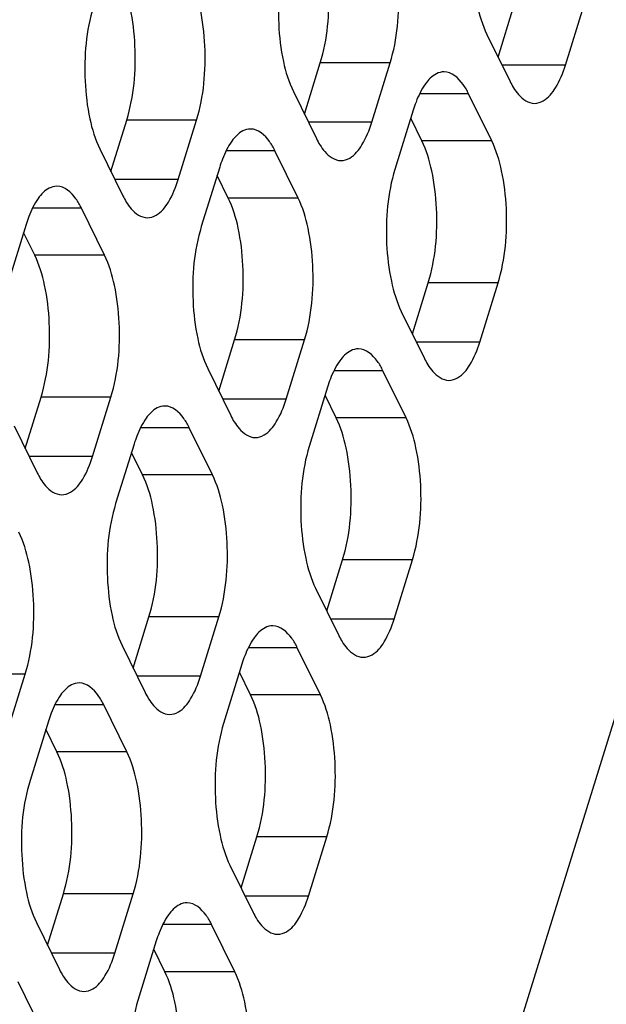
# Model space of a CAD drawing. Header units: millimetres. Extents: x 0 to 420, y 0 to 297.
# Tile 141 of 180: x 195.06 to 198.54, y 169.15 to 175. Entities that reach past the tile are written whole.
import ezdxf

# ---------------------------------------------------------------- set-up
doc = ezdxf.new("R2010")
doc.units = ezdxf.units.MM
doc.header["$LTSCALE"] = 23.1
doc.layers.add('ASSI', color=7, linetype='CONTINUOUS')

msp = doc.modelspace()

# ---------------------------------------------------------------- linework, layer by layer
at = {"layer": 'ASSI', "color": 7, "linetype": 'CONTINUOUS'}
for p, q in [((189.870789, 142.639393), (203.151684, 185.616385)), ((197.897366, 174.780831), (197.991382, 175.085067)), ((198.296929, 174.73257), (198.405859, 175.085067)), ((197.831395, 174.915264), (197.968664, 174.63554)), ((196.748438, 174.441226), (196.842454, 174.745461)), ((197.148002, 174.392964), (197.256932, 174.745461)), ((196.682468, 174.575659), (196.819737, 174.295934)), ((197.859734, 174.283043), (197.722466, 174.562767)), ((197.394201, 174.465737), (197.285271, 174.11324)), ((195.599511, 174.10162), (195.693527, 174.405856)), ((195.999075, 174.053359), (196.108005, 174.405856)), ((197.445257, 174.283043), (197.379287, 174.417476)), ((195.533541, 174.236053), (195.67081, 173.956329)), ((196.710807, 173.943437), (196.573538, 174.223161)), ((196.245273, 174.126131), (196.136344, 173.773634)), ((196.29633, 173.943437), (196.23036, 174.07787)), ((195.56188, 173.603831), (195.424611, 173.883556)), ((195.096346, 173.786526), (194.987416, 173.434029)), ((195.147403, 173.603831), (195.081432, 173.738264)), ((197.389026, 173.135845), (197.483042, 173.44008)), ((197.78859, 173.087583), (197.89752, 173.44008)), ((197.323056, 173.270278), (197.460325, 172.990553)), ((196.240099, 172.796239), (196.334115, 173.100475)), ((196.639663, 172.747978), (196.748593, 173.100475)), ((196.174129, 172.930672), (196.311398, 172.650948)), ((197.351395, 172.638056), (197.214126, 172.917781)), ((196.885861, 172.82075), (196.776932, 172.468253)), ((195.091172, 172.456633), (195.185188, 172.760869)), ((195.490735, 172.408372), (195.599665, 172.760869)), ((196.936918, 172.638056), (196.870948, 172.772489)), ((195.025202, 172.591067), (195.162471, 172.311342)), ((196.202468, 172.29845), (196.065199, 172.578175)), ((195.736934, 172.481145), (195.628004, 172.128648)), ((195.78799, 172.29845), (195.72202, 172.432884)), ((196.880687, 171.490858), (196.974703, 171.795094)), ((197.280251, 171.442597), (197.38918, 171.795094)), ((196.814717, 171.625291), (196.951986, 171.345567)), ((195.73176, 171.151253), (195.825776, 171.455488)), ((196.131323, 171.102991), (196.240253, 171.455488)), ((195.66579, 171.285686), (195.803059, 171.005961)), ((196.843056, 170.99307), (196.705787, 171.272794)), ((196.377522, 171.175764), (196.268592, 170.823267)), ((194.982396, 170.763386), (195.091326, 171.115883)), ((196.428578, 170.99307), (196.362608, 171.127503)), ((195.694129, 170.653464), (195.55686, 170.933188)), ((195.228595, 170.836158), (195.119665, 170.483661)), ((195.279651, 170.653464), (195.213681, 170.787897)), ((196.372348, 169.845872), (196.466364, 170.150107)), ((196.771911, 169.79761), (196.880841, 170.150107)), ((196.306378, 169.980305), (196.443646, 169.70058)), ((195.223421, 169.506266), (195.317437, 169.810502)), ((195.622984, 169.458005), (195.731914, 169.810502)), ((195.15745, 169.640699), (195.294719, 169.360975)), ((196.334717, 169.348083), (196.197448, 169.627808)), ((195.869183, 169.530777), (195.760253, 169.17828)), ((195.920239, 169.348083), (195.854269, 169.482516)), ((195.185789, 169.008477), (195.048521, 169.288202))]:
    msp.add_line(p, q, dxfattribs=at)
at = {"layer": 'ASSI', "color": 9, "linetype": 'CONTINUOUS'}
for p, q in [((197.256932, 174.745461), (196.842454, 174.745461)), ((198.296929, 174.73257), (197.921049, 174.73257)), ((197.722466, 174.562767), (197.432328, 174.562767)), ((196.108005, 174.405856), (195.693527, 174.405856)), ((197.148002, 174.392964), (196.772122, 174.392964)), ((197.859734, 174.283043), (197.445257, 174.283043)), ((196.573538, 174.223161), (196.283401, 174.223161)), ((195.999075, 174.053359), (195.623194, 174.053359)), ((196.710807, 173.943437), (196.29633, 173.943437)), ((195.424611, 173.883556), (195.134473, 173.883556)), ((195.56188, 173.603831), (195.147403, 173.603831)), ((197.89752, 173.44008), (197.483042, 173.44008)), ((196.748593, 173.100475), (196.334115, 173.100475)), ((197.78859, 173.087583), (197.412709, 173.087583)), ((197.214126, 172.917781), (196.923989, 172.917781)), ((195.599665, 172.760869), (195.185188, 172.760869)), ((196.639663, 172.747978), (196.263782, 172.747978)), ((197.351395, 172.638056), (196.936918, 172.638056)), ((196.065199, 172.578175), (195.775061, 172.578175)), ((195.490735, 172.408372), (195.114855, 172.408372)), ((196.202468, 172.29845), (195.78799, 172.29845)), ((197.38918, 171.795094), (196.974703, 171.795094)), ((196.240253, 171.455488), (195.825776, 171.455488)), ((197.280251, 171.442597), (196.90437, 171.442597)), ((196.705787, 171.272794), (196.415649, 171.272794)), ((195.091326, 171.115883), (194.676849, 171.115883)), ((196.131323, 171.102991), (195.755443, 171.102991)), ((196.843056, 170.99307), (196.428578, 170.99307)), ((195.55686, 170.933188), (195.266722, 170.933188)), ((195.694129, 170.653464), (195.279651, 170.653464)), ((196.880841, 170.150107), (196.466364, 170.150107)), ((195.731914, 169.810502), (195.317437, 169.810502)), ((196.771911, 169.79761), (196.396031, 169.79761)), ((196.197448, 169.627808), (195.90731, 169.627808)), ((195.622984, 169.458005), (195.247104, 169.458005)), ((196.334717, 169.348083), (195.920239, 169.348083))]:
    msp.add_line(p, q, dxfattribs=at)
at = {"layer": 'ASSI', "color": 7, "linetype": 'CONTINUOUS'}
for centre in [(198.121673, 174.24178), (196.972746, 173.902175), (195.823819, 173.562569), (197.613334, 172.596794), (196.464407, 172.257188), (197.104995, 170.951807), (195.956068, 170.612202), (196.596655, 169.306821)]:
    msp.add_arc(centre, 0.761166, 159.076552, 162.8887167, dxfattribs=at)
for points, knots in [([(197.79361, 175.758226), (197.749885, 175.616731), (197.731169, 175.388621), (197.763832, 175.104966), (197.803785, 174.971528), (197.831395, 174.915264)], [0, 0, 0, 0, 0.51848124, 0.78058459, 1, 1, 1, 1]), ([(196.842454, 174.745461), (196.88618, 174.886957), (196.904896, 175.115067), (196.872233, 175.398722), (196.832279, 175.53216), (196.804669, 175.588424)], [0, 0, 0, 0, 0.51848124, 0.78058459, 1, 1, 1, 1]), ([(197.256932, 174.745461), (197.300657, 174.886957), (197.319373, 175.115067), (197.28671, 175.398722), (197.246757, 175.53216), (197.219146, 175.588424)], [0, 0, 0, 0, 0.51848124, 0.78058459, 1, 1, 1, 1]), ([(196.644683, 175.418621), (196.600957, 175.277125), (196.582242, 175.049016), (196.614905, 174.765361), (196.654858, 174.631922), (196.682468, 174.575659)], [0, 0, 0, 0, 0.51848124, 0.78058459, 1, 1, 1, 1]), ([(195.693527, 174.405856), (195.737253, 174.547351), (195.755968, 174.775461), (195.723306, 175.059116), (195.683352, 175.192554), (195.655742, 175.248818)], [0, 0, 0, 0, 0.51848124, 0.78058459, 1, 1, 1, 1]), ([(196.108005, 174.405856), (196.15173, 174.547351), (196.170446, 174.775461), (196.137783, 175.059116), (196.09783, 175.192554), (196.070219, 175.248818)], [0, 0, 0, 0, 0.51848124, 0.78058459, 1, 1, 1, 1]), ([(195.495756, 175.079015), (195.45203, 174.93752), (195.433314, 174.70941), (195.465977, 174.425755), (195.505931, 174.292317), (195.533541, 174.236053)], [0, 0, 0, 0, 0.51848124, 0.78058459, 1, 1, 1, 1]), ([(198.113801, 174.505545), (198.131899, 174.505543), (198.185414, 174.523394), (198.25127, 174.607498), (198.282483, 174.685821), (198.296929, 174.73257)], [0, 0, 0, 0, 0.1768175, 0.52196498, 1, 1, 1, 1]), ([(197.577329, 174.692762), (197.561486, 174.692763), (197.515772, 174.679705), (197.455193, 174.614353), (197.425085, 174.55111), (197.4107, 174.513608)], [0, 0, 0, 0, 0.18501564, 0.53092222, 1, 1, 1, 1]), ([(197.722466, 174.562767), (197.713013, 174.582029), (197.68185, 174.638603), (197.622326, 174.692759), (197.577329, 174.692762)], [0, 0, 0, 0, 0.32287628, 1, 1, 1, 1]), ([(197.988968, 174.598547), (197.997613, 174.584512), (198.027074, 174.541619), (198.077303, 174.505547), (198.113801, 174.505545)], [0, 0, 0, 0, 0.31113016, 1, 1, 1, 1]), ([(196.964874, 174.165939), (196.982972, 174.165938), (197.036487, 174.183788), (197.102343, 174.267893), (197.133555, 174.346215), (197.148002, 174.392964)], [0, 0, 0, 0, 0.1768175, 0.52196498, 1, 1, 1, 1]), ([(196.428402, 174.353157), (196.412559, 174.353158), (196.366844, 174.340099), (196.306266, 174.274748), (196.276158, 174.211505), (196.261773, 174.174002)], [0, 0, 0, 0, 0.18501564, 0.53092222, 1, 1, 1, 1]), ([(196.573538, 174.223161), (196.564086, 174.242423), (196.532923, 174.298997), (196.473399, 174.353153), (196.428402, 174.353157)], [0, 0, 0, 0, 0.32287628, 1, 1, 1, 1]), ([(197.483042, 173.44008), (197.526768, 173.581576), (197.545484, 173.809686), (197.512821, 174.093341), (197.472867, 174.226779), (197.445257, 174.283043)], [0, 0, 0, 0, 0.51848124, 0.78058459, 1, 1, 1, 1]), ([(197.89752, 173.44008), (197.941245, 173.581576), (197.959961, 173.809686), (197.927298, 174.093341), (197.887345, 174.226779), (197.859734, 174.283043)], [0, 0, 0, 0, 0.51848124, 0.78058459, 1, 1, 1, 1]), ([(196.840041, 174.258942), (196.848686, 174.244906), (196.878147, 174.202014), (196.928376, 174.165942), (196.964874, 174.165939)], [0, 0, 0, 0, 0.31113016, 1, 1, 1, 1]), ([(197.285271, 174.11324), (197.241545, 173.971744), (197.22283, 173.743635), (197.255492, 173.45998), (197.295446, 173.326541), (197.323056, 173.270278)], [0, 0, 0, 0, 0.51848124, 0.78058459, 1, 1, 1, 1]), ([(195.815946, 173.826333), (195.834045, 173.826332), (195.88756, 173.844183), (195.953415, 173.928287), (195.984628, 174.00661), (195.999075, 174.053359)], [0, 0, 0, 0, 0.1768175, 0.52196498, 1, 1, 1, 1]), ([(195.279475, 174.013551), (195.263632, 174.013552), (195.217917, 174.000494), (195.157338, 173.935142), (195.127231, 173.871899), (195.112846, 173.834397)], [0, 0, 0, 0, 0.18501564, 0.53092222, 1, 1, 1, 1]), ([(195.424611, 173.883556), (195.415159, 173.902818), (195.383996, 173.959392), (195.324472, 174.013548), (195.279475, 174.013551)], [0, 0, 0, 0, 0.32287628, 1, 1, 1, 1]), ([(195.691113, 173.919336), (195.699759, 173.905301), (195.72922, 173.862408), (195.779449, 173.826336), (195.815946, 173.826333)], [0, 0, 0, 0, 0.31113016, 1, 1, 1, 1]), ([(196.334115, 173.100475), (196.377841, 173.24197), (196.396556, 173.47008), (196.363893, 173.753735), (196.32394, 173.887173), (196.29633, 173.943437)], [0, 0, 0, 0, 0.51848124, 0.78058459, 1, 1, 1, 1]), ([(196.748593, 173.100475), (196.792318, 173.24197), (196.811034, 173.47008), (196.778371, 173.753735), (196.738417, 173.887173), (196.710807, 173.943437)], [0, 0, 0, 0, 0.51848124, 0.78058459, 1, 1, 1, 1]), ([(196.136344, 173.773634), (196.092618, 173.632139), (196.073902, 173.404029), (196.106565, 173.120374), (196.146519, 172.986936), (196.174129, 172.930672)], [0, 0, 0, 0, 0.51848124, 0.78058459, 1, 1, 1, 1]), ([(195.185188, 172.760869), (195.228913, 172.902365), (195.247629, 173.130475), (195.214966, 173.41413), (195.175013, 173.547568), (195.147403, 173.603831)], [0, 0, 0, 0, 0.51848124, 0.78058459, 1, 1, 1, 1]), ([(195.599665, 172.760869), (195.643391, 172.902365), (195.662107, 173.130475), (195.629444, 173.41413), (195.58949, 173.547568), (195.56188, 173.603831)], [0, 0, 0, 0, 0.51848124, 0.78058459, 1, 1, 1, 1]), ([(197.06899, 173.047776), (197.053147, 173.047777), (197.007432, 173.034718), (196.946853, 172.969367), (196.916746, 172.906124), (196.902361, 172.868621)], [0, 0, 0, 0, 0.18501564, 0.53092222, 1, 1, 1, 1]), ([(197.214126, 172.917781), (197.204674, 172.937043), (197.173511, 172.993617), (197.113987, 173.047772), (197.06899, 173.047776)], [0, 0, 0, 0, 0.32287628, 1, 1, 1, 1]), ([(197.605462, 172.860558), (197.62356, 172.860557), (197.677075, 172.878407), (197.742931, 172.962512), (197.774143, 173.040834), (197.78859, 173.087583)], [0, 0, 0, 0, 0.1768175, 0.52196498, 1, 1, 1, 1]), ([(197.480628, 172.953561), (197.489274, 172.939525), (197.518735, 172.896633), (197.568964, 172.860561), (197.605462, 172.860558)], [0, 0, 0, 0, 0.31113016, 1, 1, 1, 1]), ([(196.456534, 172.520953), (196.474633, 172.520951), (196.528148, 172.538802), (196.594003, 172.622906), (196.625216, 172.701229), (196.639663, 172.747978)], [0, 0, 0, 0, 0.1768175, 0.52196498, 1, 1, 1, 1]), ([(195.920063, 172.70817), (195.90422, 172.708171), (195.858505, 172.695113), (195.797926, 172.629761), (195.767819, 172.566518), (195.753434, 172.529016)], [0, 0, 0, 0, 0.18501564, 0.53092222, 1, 1, 1, 1]), ([(196.065199, 172.578175), (196.055747, 172.597437), (196.024584, 172.654011), (195.96506, 172.708167), (195.920063, 172.70817)], [0, 0, 0, 0, 0.32287628, 1, 1, 1, 1]), ([(196.974703, 171.795094), (197.018428, 171.93659), (197.037144, 172.164699), (197.004481, 172.448354), (196.964528, 172.581792), (196.936918, 172.638056)], [0, 0, 0, 0, 0.51848124, 0.78058459, 1, 1, 1, 1]), ([(197.38918, 171.795094), (197.432906, 171.93659), (197.451622, 172.164699), (197.418959, 172.448354), (197.379005, 172.581792), (197.351395, 172.638056)], [0, 0, 0, 0, 0.51848124, 0.78058459, 1, 1, 1, 1]), ([(196.331701, 172.613955), (196.340347, 172.59992), (196.369808, 172.557027), (196.420037, 172.520955), (196.456534, 172.520953)], [0, 0, 0, 0, 0.31113016, 1, 1, 1, 1]), ([(196.776932, 172.468253), (196.733206, 172.326758), (196.71449, 172.098648), (196.747153, 171.814993), (196.787107, 171.681555), (196.814717, 171.625291)], [0, 0, 0, 0, 0.51848124, 0.78058459, 1, 1, 1, 1]), ([(195.307607, 172.181347), (195.325706, 172.181346), (195.379221, 172.199196), (195.445076, 172.2833), (195.476289, 172.361623), (195.490735, 172.408372)], [0, 0, 0, 0, 0.1768175, 0.52196498, 1, 1, 1, 1]), ([(195.182774, 172.274349), (195.19142, 172.260314), (195.220881, 172.217421), (195.27111, 172.18135), (195.307607, 172.181347)], [0, 0, 0, 0, 0.31113016, 1, 1, 1, 1]), ([(195.825776, 171.455488), (195.869501, 171.596984), (195.888217, 171.825094), (195.855554, 172.108749), (195.815601, 172.242187), (195.78799, 172.29845)], [0, 0, 0, 0, 0.51848124, 0.78058459, 1, 1, 1, 1]), ([(196.240253, 171.455488), (196.283979, 171.596984), (196.302694, 171.825094), (196.270032, 172.108749), (196.230078, 172.242187), (196.202468, 172.29845)], [0, 0, 0, 0, 0.51848124, 0.78058459, 1, 1, 1, 1]), ([(195.628004, 172.128648), (195.584279, 171.987152), (195.565563, 171.759042), (195.598226, 171.475387), (195.638179, 171.341949), (195.66579, 171.285686)], [0, 0, 0, 0, 0.51848124, 0.78058459, 1, 1, 1, 1]), ([(195.091326, 171.115883), (195.135052, 171.257378), (195.153767, 171.485488), (195.121104, 171.769143), (195.081151, 171.902581), (195.053541, 171.958845)], [0, 0, 0, 0, 0.51848124, 0.78058459, 1, 1, 1, 1]), ([(196.56065, 171.402789), (196.544808, 171.40279), (196.499093, 171.389732), (196.438514, 171.32438), (196.408407, 171.261137), (196.394022, 171.223635)], [0, 0, 0, 0, 0.18501564, 0.53092222, 1, 1, 1, 1]), ([(196.705787, 171.272794), (196.696335, 171.292056), (196.665172, 171.34863), (196.605648, 171.402786), (196.56065, 171.402789)], [0, 0, 0, 0, 0.32287628, 1, 1, 1, 1]), ([(197.097122, 171.215572), (197.115221, 171.21557), (197.168736, 171.233421), (197.234591, 171.317525), (197.265804, 171.395848), (197.280251, 171.442597)], [0, 0, 0, 0, 0.1768175, 0.52196498, 1, 1, 1, 1]), ([(196.972289, 171.308574), (196.980935, 171.294539), (197.010396, 171.251646), (197.060625, 171.215574), (197.097122, 171.215572)], [0, 0, 0, 0, 0.31113016, 1, 1, 1, 1]), ([(195.411723, 171.063184), (195.395881, 171.063185), (195.350166, 171.050126), (195.289587, 170.984775), (195.259479, 170.921532), (195.245094, 170.884029)], [0, 0, 0, 0, 0.18501564, 0.53092222, 1, 1, 1, 1]), ([(195.55686, 170.933188), (195.547407, 170.95245), (195.516245, 171.009024), (195.456721, 171.06318), (195.411723, 171.063184)], [0, 0, 0, 0, 0.32287628, 1, 1, 1, 1]), ([(195.948195, 170.875966), (195.966294, 170.875965), (196.019809, 170.893815), (196.085664, 170.97792), (196.116877, 171.056242), (196.131323, 171.102991)], [0, 0, 0, 0, 0.1768175, 0.52196498, 1, 1, 1, 1]), ([(196.466364, 170.150107), (196.510089, 170.291603), (196.528805, 170.519713), (196.496142, 170.803368), (196.456189, 170.936806), (196.428578, 170.99307)], [0, 0, 0, 0, 0.51848124, 0.78058459, 1, 1, 1, 1]), ([(196.880841, 170.150107), (196.924567, 170.291603), (196.943282, 170.519713), (196.91062, 170.803368), (196.870666, 170.936806), (196.843056, 170.99307)], [0, 0, 0, 0, 0.51848124, 0.78058459, 1, 1, 1, 1]), ([(195.823362, 170.968969), (195.832007, 170.954933), (195.861468, 170.91204), (195.911698, 170.875969), (195.948195, 170.875966)], [0, 0, 0, 0, 0.31113016, 1, 1, 1, 1]), ([(196.268592, 170.823267), (196.224867, 170.681771), (196.206151, 170.453662), (196.238814, 170.170007), (196.278767, 170.036568), (196.306378, 169.980305)], [0, 0, 0, 0, 0.51848124, 0.78058459, 1, 1, 1, 1]), ([(195.317437, 169.810502), (195.361162, 169.951997), (195.379878, 170.180107), (195.347215, 170.463762), (195.307261, 170.5972), (195.279651, 170.653464)], [0, 0, 0, 0, 0.51848124, 0.78058459, 1, 1, 1, 1]), ([(195.731914, 169.810502), (195.775639, 169.951997), (195.794355, 170.180107), (195.761692, 170.463762), (195.721739, 170.5972), (195.694129, 170.653464)], [0, 0, 0, 0, 0.51848124, 0.78058459, 1, 1, 1, 1]), ([(195.119665, 170.483661), (195.07594, 170.342166), (195.057224, 170.114056), (195.089887, 169.830401), (195.12984, 169.696963), (195.15745, 169.640699)], [0, 0, 0, 0, 0.51848124, 0.78058459, 1, 1, 1, 1]), ([(196.588783, 169.570585), (196.606882, 169.570584), (196.660396, 169.588434), (196.726252, 169.672539), (196.757465, 169.750861), (196.771911, 169.79761)], [0, 0, 0, 0, 0.1768175, 0.52196498, 1, 1, 1, 1]), ([(196.052311, 169.757803), (196.036469, 169.757804), (195.990754, 169.744745), (195.930175, 169.679394), (195.900067, 169.616151), (195.885682, 169.578648)], [0, 0, 0, 0, 0.18501564, 0.53092222, 1, 1, 1, 1]), ([(196.197448, 169.627808), (196.187995, 169.64707), (196.156832, 169.703643), (196.097308, 169.757799), (196.052311, 169.757803)], [0, 0, 0, 0, 0.32287628, 1, 1, 1, 1]), ([(196.46395, 169.663588), (196.472595, 169.649552), (196.502056, 169.60666), (196.552286, 169.570588), (196.588783, 169.570585)], [0, 0, 0, 0, 0.31113016, 1, 1, 1, 1]), ([(195.439856, 169.23098), (195.457954, 169.230978), (195.511469, 169.248829), (195.577325, 169.332933), (195.608538, 169.411256), (195.622984, 169.458005)], [0, 0, 0, 0, 0.1768175, 0.52196498, 1, 1, 1, 1]), ([(195.315023, 169.323982), (195.323668, 169.309947), (195.353129, 169.267054), (195.403358, 169.230982), (195.439856, 169.23098)], [0, 0, 0, 0, 0.31113016, 1, 1, 1, 1]), ([(195.958024, 168.505121), (196.00175, 168.646617), (196.020466, 168.874726), (195.987803, 169.158381), (195.947849, 169.291819), (195.920239, 169.348083)], [0, 0, 0, 0, 0.51848124, 0.78058459, 1, 1, 1, 1]), ([(196.372502, 168.505121), (196.416227, 168.646617), (196.434943, 168.874726), (196.40228, 169.158381), (196.362327, 169.291819), (196.334717, 169.348083)], [0, 0, 0, 0, 0.51848124, 0.78058459, 1, 1, 1, 1]), ([(195.760253, 169.17828), (195.716528, 169.036785), (195.697812, 168.808675), (195.730475, 168.52502), (195.770428, 168.391582), (195.798038, 168.335318)], [0, 0, 0, 0, 0.51848124, 0.78058459, 1, 1, 1, 1])]:
    msp.add_open_spline(points, degree=3, knots=knots, dxfattribs=at)
for points in [[(197.968664, 174.63554), (197.974861, 174.622912), (197.981591, 174.610523), (197.988968, 174.598547)], [(196.819737, 174.295934), (196.825934, 174.283307), (196.832663, 174.270918), (196.840041, 174.258942)], [(195.67081, 173.956329), (195.677007, 173.943701), (195.683736, 173.931312), (195.691113, 173.919336)], [(197.460325, 172.990553), (197.466522, 172.977926), (197.473251, 172.965537), (197.480628, 172.953561)], [(196.311398, 172.650948), (196.317594, 172.63832), (196.324324, 172.625931), (196.331701, 172.613955)], [(195.162471, 172.311342), (195.168667, 172.298714), (195.175397, 172.286326), (195.182774, 172.274349)], [(196.951986, 171.345567), (196.958182, 171.332939), (196.964912, 171.32055), (196.972289, 171.308574)], [(195.803059, 171.005961), (195.809255, 170.993334), (195.815985, 170.980945), (195.823362, 170.968969)], [(196.443646, 169.70058), (196.449843, 169.687953), (196.456573, 169.675564), (196.46395, 169.663588)], [(195.294719, 169.360975), (195.300916, 169.348347), (195.307646, 169.335958), (195.315023, 169.323982)]]:
    msp.add_open_spline(points, degree=3, dxfattribs=at)

doc.saveas('drawing.dxf')
